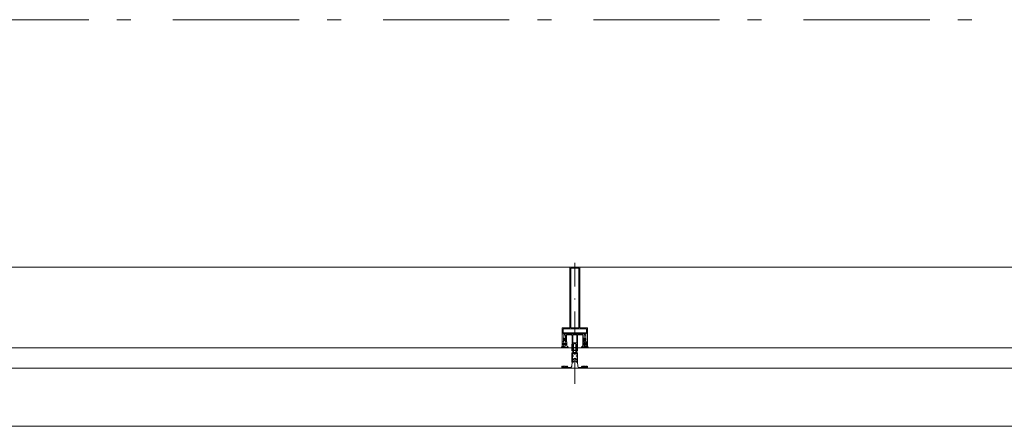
# Model space of a CAD drawing. Header units: millimetres. Extents: x -88840 to 85996, y -16279 to 104709.
# Tile 140 of 184: x 67100 to 69052, y 71935 to 72740. Entities that reach past the tile are written whole.
import ezdxf

# ---------------------------------------------------------------- set-up
doc = ezdxf.new("R2010")
doc.units = ezdxf.units.MM
doc.header["$LTSCALE"] = 400
for name, pattern in [('STYLE_06', [1.041641, 0.625, -0.208282, 0.069427, -0.138931]), ('STYLE_15', [0.240945, 0.11811, -0.059055, 0.004724, -0.059055]), ('STYLE_16', [0.177165, 0.11811, -0.059055])]:
    doc.linetypes.add(name, pattern=pattern)
doc.layers.add('Buitenkozijnen', color=140, linetype='Continuous', lineweight=15)
doc.layers.add('None', color=7, linetype='Continuous', lineweight=9)

# ---------------------------------------------------------------- blocks, each defined once
blk = doc.blocks.new('*U341')
at = {"layer": 'None', "color": 8, "lineweight": 5, "flags": 128}
for points in [[(-5, -154.3), (-5, -154.3, 0.414214), (-5.5, -154.8), (-5.5, -172.5), (-5.5, -172.5, 0.414214), (-5, -173), (-4, -173), (-4, -173, 0.414214), (-3.5, -172.5), (-3.5, -172.5, 0.414214), (-4, -172), (-4.5, -172), (-4.5, -168.8), (-4.5, -168.8, -0.414214), (-4, -168.3), (-2.7, -168.3), (-2.7, -168.3, 0.221695), (-1.9, -167.9), (-0.8, -166.5), (-0.8, -166.5, -0.466308), (0.8, -166.5), (2, -167.9), (2, -167.9, 0.221695), (2.7, -168.3), (4, -168.3), (4, -168.3, -0.414214), (4.5, -168.8), (4.5, -172), (4, -172), (4, -172, 0.414214), (3.5, -172.5), (3.5, -172.5, 0.414214), (4, -173), (5, -173), (5, -173, 0.414214), (5.5, -172.5), (5.5, -154.8), (5.5, -154.8, 0.414214), (5, -154.3), (4.7, -154.3), (4.7, -155), (4.7, -155, -0.414214), (4.4, -155.3), (4.1, -155.3), (4.1, -155.3, -0.414214), (3.3, -154.5), (3.3, -150.6), (3.3, -150.6, -0.414214), (4.1, -149.8), (4.4, -149.8), (4.4, -149.8, -0.414214), (4.7, -150.1), (4.7, -150.8), (5, -150.8), (5, -150.8, 0.414214), (5.5, -150.3), (5.5, -137.6), (5.5, -137.6, 0.351868), (5.3, -137.3), (5.3, -137.3, 0.351868), (4.9, -137.5), (4.1, -139.2), (4.1, -139.2, 0.314902), (4.2, -139.4), (4.5, -139.7), (4.5, -139.7, -0.198912), (4.5, -139.9), (4.5, -140.1), (4.5, -140.1, -0.198912), (4.5, -140.3), (4.2, -140.6), (4.2, -140.6, 0.414214), (4.2, -140.8), (4.5, -141.1), (4.5, -141.1, -0.198912), (4.5, -141.3), (4.5, -141.5), (4.5, -141.5, -0.198912), (4.5, -141.7), (4.2, -142), (4.2, -142, 0.414214), (4.2, -142.2), (4.5, -142.5), (4.5, -142.5, -0.198912), (4.5, -142.7), (4.5, -143.2), (4.5, -143.2, -0.087489), (4.5, -143.3), (4.2, -144.1), (4.2, -148.5), (4.2, -148.5, -0.414214), (3.9, -148.8), (-3.9, -148.8), (-3.9, -148.8, -0.414214), (-4.2, -148.5), (-4.2, -144.1), (-4.5, -143.3), (-4.5, -143.3, -0.087489), (-4.5, -143.2), (-4.5, -142.7), (-4.5, -142.7, -0.198912), (-4.4, -142.5), (-4.1, -142.2), (-4.1, -142.2, 0.414214), (-4.1, -142), (-4.4, -141.7), (-4.4, -141.7, -0.198912), (-4.5, -141.5), (-4.5, -141.3), (-4.5, -141.3, -0.198912), (-4.4, -141.1), (-4.1, -140.8), (-4.1, -140.8, 0.414214), (-4.1, -140.6), (-4.4, -140.3), (-4.4, -140.3, -0.198912), (-4.5, -140.1), (-4.5, -139.9), (-4.5, -139.9, -0.198912), (-4.4, -139.7), (-4.1, -139.4), (-4.1, -139.4, 0.314902), (-4.1, -139.2), (-4.9, -137.5), (-4.9, -137.5, 0.351868), (-5.3, -137.3), (-5.3, -137.3, 0.351868), (-5.5, -137.6), (-5.5, -150.3), (-5.5, -150.3, 0.414214), (-5, -150.8), (-4.7, -150.8), (-4.7, -150.1), (-4.7, -150.1, -0.414214), (-4.4, -149.8), (-4.1, -149.8), (-4.1, -149.8, -0.414214), (-3.3, -150.6), (-3.3, -154.5), (-3.3, -154.5, -0.414214), (-4.1, -155.3), (-4.4, -155.3), (-4.4, -155.3, -0.414214), (-4.7, -155), (-4.7, -154.3)], [(-1.8, -149.8, 0.414214), (-2.3, -150.3), (-2.3, -155.1), (-2.3, -155.1, 0.414214), (-2.1, -155.3), (2.1, -155.3), (2.1, -155.3, 0.414214), (2.3, -155.1), (2.3, -150.3), (2.3, -150.3, 0.414214), (1.8, -149.8), (-1.8, -149.8)], [(-4.5, -161.7, -0.414214), (-4, -161.2), (-2.7, -161.2), (-2.7, -161.2, 0.414214), (-2.5, -161), (-2.5, -160.4), (-2.5, -160.4, 0.414214), (-2.7, -160.2), (-4, -160.2), (-4, -160.2, -0.414214), (-4.5, -159.7), (-4.5, -156.8), (-4.5, -156.8, -0.414214), (-4, -156.3), (4, -156.3), (4, -156.3, -0.414214), (4.5, -156.8), (4.5, -159.7), (4.5, -159.7, -0.414214), (4, -160.2), (2.7, -160.2), (2.7, -160.2, 0.414214), (2.5, -160.4), (2.5, -161), (2.5, -161, 0.414214), (2.7, -161.2), (4, -161.2), (4, -161.2, -0.414214), (4.5, -161.7), (4.5, -166.8), (4.5, -166.8, -0.414214), (4, -167.3), (3, -167.3), (3, -167.3, -0.221695), (2.6, -167.1), (1.5, -165.9), (1.5, -165.9, 0.466308), (-1.5, -165.9), (-2.6, -167.1), (-2.6, -167.1, -0.221695), (-2.9, -167.3), (-4, -167.3), (-4, -167.3, -0.414214), (-4.5, -166.8), (-4.5, -161.7)]]:
    blk.add_lwpolyline(points, format="xyb", close=True, dxfattribs=at)
blk = doc.blocks.new('*U342')
at = {"layer": 'None', "color": 8, "lineweight": 5, "flags": 128}
for points in [[(-6, -180.7), (-6, -180.7, -0.388879), (-8.7, -183.2), (-8.7, -183.2), (-20.4, -183.2), (-21.6, -183.9), (-22.9, -183.9), (-22.9, -182.7), (-23.8, -182.7), (-23.8, -184.8), (23.8, -184.8), (23.8, -182.7), (22.9, -182.7), (22.9, -183.9), (21.7, -183.9), (20.4, -183.2), (8.7, -183.2), (8.7, -183.2, -0.388879), (6, -180.7), (6, -180.7), (5.3, -173.2), (2.5, -173.2), (2.5, -171.2), (-2.5, -171.2), (-2.5, -173.2), (-5.3, -173.2), (-6, -180.7)], [(-13.5, -182.8), (-13.5, -181.9), (-14.5, -181.1), (-14.5, -181.1, 0.36397), (-14.9, -181.1), (-14.9, -181.1), (-15.4, -181.5), (-15.4, -181.5, -0.36397), (-15.8, -181.5), (-15.8, -181.5), (-16.3, -181.1), (-16.3, -181.1, 0.36397), (-16.7, -181.1), (-16.7, -181.1), (-17.2, -181.5), (-17.2, -181.5, -0.36397), (-17.6, -181.5), (-17.6, -181.5), (-18.1, -181.1), (-18.1, -181.1, 0.36397), (-18.5, -181.1), (-18.5, -181.1), (-19, -181.5), (-19, -181.5, -0.36397), (-19.4, -181.5), (-19.4, -181.5), (-19.9, -181.1), (-19.9, -181.1, 0.36397), (-20.3, -181.1), (-20.3, -181.1), (-20.8, -181.5), (-20.8, -181.5, -0.36397), (-21.2, -181.5), (-21.2, -181.5), (-21.7, -181.1), (-21.7, -181.1, 0.36397), (-22.1, -181.1), (-22.1, -181.1), (-22.4, -181.3), (-23.2, -181.3), (-23.5, -181.1), (-23.5, -181.1, 0.36397), (-23.9, -181.1), (-23.9, -181.1), (-24.2, -181.3), (-24.5, -181.3), (-24.5, -181.3, -0.267949), (-24.8, -181.2), (-24.8, -181.2), (-24.9, -180.9), (-24.9, -180.9, 0.339454), (-25.3, -180.7), (-25.3, -180.7, 0.339454), (-25.5, -181), (-25.5, -181), (-25.5, -184.4), (-25.5, -184.4, 0.414214), (-25.2, -184.7), (-25.2, -184.7), (-24.3, -184.7), (-24.3, -184.7, 0.414214), (-24, -184.4), (-24, -184.4), (-24, -182.7), (-24, -182.7, 0.236068), (-24.1, -182.5), (-24.1, -182.5), (-24.1, -182.5, -0.548276), (-24, -182.2), (-24, -182.2, -0.548276), (-23.8, -182.4), (-23.8, -182.4), (-23.8, -182.4, 0.250388), (-23.6, -182.3), (-23.6, -182.3), (-22.8, -182.3), (-22.8, -182.3, -0.414214), (-22.5, -182.6), (-22.5, -182.6), (-22.5, -183.3), (-22.5, -183.3, 0.414214), (-22.2, -183.6), (-22.2, -183.6), (-22, -183.6), (-22, -183.6, 0.131652), (-21.8, -183.5), (-21.8, -183.5), (-20.5, -182.8), (-13.5, -182.8)], [(13.5, -182.8), (13.5, -181.9), (14.5, -181.1), (14.5, -181.1, -0.36397), (14.9, -181.1), (14.9, -181.1), (15.4, -181.5), (15.4, -181.5, 0.36397), (15.8, -181.5), (15.8, -181.5), (16.3, -181.1), (16.3, -181.1, -0.36397), (16.7, -181.1), (16.7, -181.1), (17.2, -181.5), (17.2, -181.5, 0.36397), (17.6, -181.5), (17.6, -181.5), (18.1, -181.1), (18.1, -181.1, -0.36397), (18.5, -181.1), (18.5, -181.1), (19, -181.5), (19, -181.5, 0.36397), (19.4, -181.5), (19.4, -181.5), (19.9, -181.1), (19.9, -181.1, -0.36397), (20.3, -181.1), (20.3, -181.1), (20.8, -181.5), (20.8, -181.5, 0.36397), (21.2, -181.5), (21.2, -181.5), (21.7, -181.1), (21.7, -181.1, -0.36397), (22.1, -181.1), (22.1, -181.1), (22.4, -181.3), (23.2, -181.3), (23.5, -181.1), (23.5, -181.1, -0.36397), (23.9, -181.1), (23.9, -181.1), (24.2, -181.3), (24.5, -181.3), (24.5, -181.3, 0.267949), (24.8, -181.2), (24.8, -181.2), (25, -180.9), (25, -180.9, -0.339454), (25.3, -180.7), (25.3, -180.7, -0.339454), (25.5, -181), (25.5, -181), (25.5, -184.4), (25.5, -184.4, -0.414214), (25.2, -184.7), (25.2, -184.7), (24.3, -184.7), (24.3, -184.7, -0.414214), (24, -184.4), (24, -184.4), (24, -182.7), (24, -182.7, -0.236068), (24.1, -182.5), (24.1, -182.5), (24.1, -182.5, 0.548276), (24.1, -182.2), (24.1, -182.2, 0.548276), (23.9, -182.4), (23.9, -182.4), (23.9, -182.4, -0.250388), (23.6, -182.3), (23.6, -182.3), (22.8, -182.3), (22.8, -182.3, 0.414214), (22.5, -182.6), (22.5, -182.6), (22.5, -183.3), (22.5, -183.3, -0.414214), (22.2, -183.6), (22.2, -183.6), (22, -183.6), (22, -183.6, -0.131652), (21.8, -183.5), (21.8, -183.5), (20.5, -182.8), (13.5, -182.8)]]:
    blk.add_lwpolyline(points, format="xyb", close=True, dxfattribs=at)
blk = doc.blocks.new('verticale stijl 150x50 UV')
at = {"layer": 'None', "color": 8, "linetype": 'STYLE_15', "lineweight": 5}
blk.add_line((0, -216), (0, 35), dxfattribs=at)
at = {"layer": 'None', "color": 8, "lineweight": 5}
for p, q in [((-24.8, -133.4), (-24.8, -133.4)), ((-24.8, -134.2), (-24.8, -134.2)), ((-24.8, -135), (-24.8, -135)), ((-24.8, -135.8), (-24.8, -135.8)), ((-24, -133), (-24, -133)), ((-24, -133.8), (-24, -133.8)), ((-24, -134.6), (-24, -134.6)), ((-24, -135.4), (-24, -135.4)), ((-24, -136.2), (-24, -136.2)), ((-23.2, -133.4), (-23.2, -133.4)), ((-23.2, -134.2), (-23.2, -134.2)), ((-23.2, -135), (-23.2, -135)), ((-23.2, -135.8), (-23.2, -135.8)), ((-22.4, -133), (-22.4, -133)), ((-22.4, -133.8), (-22.4, -133.8)), ((-22.4, -134.6), (-22.4, -134.6)), ((-21.6, -126.9), (-21.6, -126.9)), ((-21.6, -127.7), (-21.6, -127.7)), ((-21.6, -128.5), (-21.6, -128.5)), ((-21.6, -129.3), (-21.6, -129.3)), ((-21.6, -130.1), (-21.6, -130.1)), ((-21.6, -130.9), (-21.6, -130.9)), ((-21.6, -131.8), (-21.6, -131.8)), ((-21.6, -132.6), (-21.6, -132.6)), ((-21.6, -133.4), (-21.6, -133.4)), ((-21.6, -134.2), (-21.6, -134.2)), ((-21.6, -135), (-21.6, -135)), ((-20.7, -126.5), (-20.7, -126.5)), ((-20.7, -128.9), (-20.7, -128.9)), ((-20.7, -129.7), (-20.7, -129.7)), ((-20.7, -130.5), (-20.7, -130.5)), ((-20.7, -131.4), (-20.7, -131.4)), ((-20.7, -132.2), (-20.7, -132.2)), ((-20.7, -133), (-20.7, -133)), ((-20.7, -133.8), (-20.7, -133.8)), ((-20.7, -134.6), (-20.7, -134.6)), ((-20.7, -135.4), (-20.7, -135.4)), ((-20.7, -136.2), (-20.7, -136.2)), ((-19.9, -126.1), (-19.9, -126.1)), ((-19.9, -130.1), (-19.9, -130.1)), ((-19.9, -130.9), (-19.9, -130.9)), ((-19.9, -131.8), (-19.9, -131.8)), ((-19.9, -132.6), (-19.9, -132.6)), ((-19.9, -133.4), (-19.9, -133.4)), ((-19.9, -134.2), (-19.9, -134.2)), ((-19.9, -135), (-19.9, -135)), ((-19.9, -135.8), (-19.9, -135.8)), ((-19.1, -126.5), (-19.1, -126.5)), ((-19.1, -127.3), (-19.1, -127.3)), ((-19.1, -128.9), (-19.1, -128.9)), ((-19.1, -129.7), (-19.1, -129.7)), ((-19.1, -130.5), (-19.1, -130.5)), ((-19.1, -131.4), (-19.1, -131.4)), ((-19.1, -132.2), (-19.1, -132.2)), ((-19.1, -133), (-19.1, -133)), ((-19.1, -133.8), (-19.1, -133.8)), ((-19.1, -134.6), (-19.1, -134.6)), ((-18.3, -127.7), (-18.3, -127.7)), ((-18.3, -128.5), (-18.3, -128.5)), ((-18.3, -129.3), (-18.3, -129.3)), ((-18.3, -133.4), (-18.3, -133.4)), ((-18.3, -134.2), (-18.3, -134.2)), ((-18.3, -135), (-18.3, -135)), ((-17.5, -133), (-17.5, -133)), ((-17.5, -133.8), (-17.5, -133.8)), ((-17.5, -134.6), (-17.5, -134.6)), ((-17.5, -135.4), (-17.5, -135.4)), ((-17.5, -136.2), (-17.5, -136.2)), ((-16.7, -133.4), (-16.7, -133.4)), ((-16.7, -134.2), (-16.7, -134.2)), ((-16.7, -135), (-16.7, -135)), ((-16.7, -135.8), (-16.7, -135.8)), ((-25.6, -142.7), (-25.6, -142.7)), ((-25.6, -144.4), (-25.6, -144.4)), ((-24.8, -136.6), (-24.8, -136.6)), ((-24.8, -137.4), (-24.8, -137.4)), ((-24.8, -138.3), (-24.8, -138.3)), ((-24.8, -139.1), (-24.8, -139.1)), ((-24.8, -139.9), (-24.8, -139.9)), ((-24.8, -140.7), (-24.8, -140.7)), ((-24.8, -141.5), (-24.8, -141.5)), ((-24.8, -142.3), (-24.8, -142.3)), ((-24.8, -143.1), (-24.8, -143.1)), ((-24.8, -144.8), (-24.8, -144.8)), ((-24, -137), (-24, -137)), ((-24, -137.9), (-24, -137.9)), ((-24, -138.7), (-24, -138.7)), ((-24, -139.5), (-24, -139.5)), ((-24, -140.3), (-24, -140.3)), ((-24, -141.1), (-24, -141.1)), ((-24, -141.9), (-24, -141.9)), ((-24, -142.7), (-24, -142.7)), ((-24, -144.4), (-24, -144.4)), ((-23.2, -136.6), (-23.2, -136.6)), ((-23.2, -137.4), (-23.2, -137.4)), ((-23.2, -138.3), (-23.2, -138.3)), ((-23.2, -139.1), (-23.2, -139.1)), ((-23.2, -139.9), (-23.2, -139.9)), ((-23.2, -140.7), (-23.2, -140.7)), ((-23.2, -141.5), (-23.2, -141.5)), ((-23.2, -144.8), (-23.2, -144.8)), ((-22.4, -140.3), (-22.4, -140.3)), ((-22.4, -141.1), (-22.4, -141.1)), ((-22.4, -144.4), (-22.4, -144.4)), ((-21.6, -139.9), (-21.6, -139.9)), ((-21.6, -140.7), (-21.6, -140.7)), ((-21.6, -141.5), (-21.6, -141.5)), ((-21.6, -144.8), (-21.6, -144.8)), ((-20.7, -137), (-20.7, -137)), ((-20.7, -137.9), (-20.7, -137.9)), ((-20.7, -138.7), (-20.7, -138.7)), ((-20.7, -139.5), (-20.7, -139.5)), ((-20.7, -140.3), (-20.7, -140.3)), ((-20.7, -141.1), (-20.7, -141.1)), ((-20.7, -144.4), (-20.7, -144.4)), ((-19.9, -136.6), (-19.9, -136.6)), ((-19.9, -137.4), (-19.9, -137.4)), ((-19.9, -138.3), (-19.9, -138.3)), ((-19.9, -139.1), (-19.9, -139.1)), ((-19.9, -139.9), (-19.9, -139.9)), ((-19.9, -140.7), (-19.9, -140.7)), ((-19.9, -141.5), (-19.9, -141.5)), ((-19.9, -142.3), (-19.9, -142.3)), ((-19.9, -143.1), (-19.9, -143.1)), ((-19.9, -143.9), (-19.9, -143.9)), ((-19.1, -140.3), (-19.1, -140.3)), ((-19.1, -141.1), (-19.1, -141.1)), ((-19.1, -141.9), (-19.1, -141.9)), ((-18.3, -139.9), (-18.3, -139.9)), ((-18.3, -140.7), (-18.3, -140.7)), ((-18.3, -141.5), (-18.3, -141.5)), ((-18.3, -142.3), (-18.3, -142.3)), ((-17.5, -137), (-17.5, -137)), ((-17.5, -137.9), (-17.5, -137.9)), ((-17.5, -138.7), (-17.5, -138.7)), ((-17.5, -139.5), (-17.5, -139.5)), ((-17.5, -140.3), (-17.5, -140.3)), ((-17.5, -141.1), (-17.5, -141.1)), ((-17.5, -141.9), (-17.5, -141.9)), ((-17.5, -142.7), (-17.5, -142.7)), ((-16.7, -136.6), (-16.7, -136.6)), ((-16.7, -137.4), (-16.7, -137.4)), ((-16.7, -138.3), (-16.7, -138.3)), ((-16.7, -139.1), (-16.7, -139.1)), ((-16.7, -139.9), (-16.7, -139.9)), ((-16.7, -140.7), (-16.7, -140.7)), ((-16.7, -141.5), (-16.7, -141.5)), ((-16.7, -142.3), (-16.7, -142.3)), ((-16.7, -143.1), (-16.7, -143.1)), ((-15.9, -141.1), (-15.9, -141.1)), ((-15.9, -141.9), (-15.9, -141.9)), ((-15.9, -142.7), (-15.9, -142.7)), ((-15.9, -144.4), (-15.9, -144.4)), ((-15.1, -142.3), (-15.1, -142.3)), ((-15.1, -143.1), (-15.1, -143.1)), ((-15.1, -143.9), (-15.1, -143.9)), ((-15.1, -144.8), (-15.1, -144.8)), ((-14.2, -141.9), (-14.2, -141.9)), ((-14.2, -142.7), (-14.2, -142.7)), ((-14.2, -143.5), (-14.2, -143.5)), ((-14.2, -144.4), (-14.2, -144.4)), ((-13.4, -143.1), (-13.4, -143.1)), ((-13.4, -143.9), (-13.4, -143.9))]:
    blk.add_line(p, q, dxfattribs=at)
at = {"layer": 'None', "color": 8, "linetype": 'STYLE_16', "lineweight": 5}
for p, q in [((-2.2, -155.1), (0, -154.5)), ((-2.2, -156.7), (-2.2, -155.1)), ((-1.5, -156.9), (-1.5, -155)), ((-1, -157), (-1, -155.1)), ((2.3, -155.1), (0, -154.5)), ((1, -157), (1, -155.1)), ((1.5, -156.9), (1.5, -155)), ((2.3, -156.7), (2.3, -155.1))]:
    blk.add_line(p, q, dxfattribs=at)
at = {"layer": 'None', "color": 8, "linetype": 'Continuous', "lineweight": 5, "flags": 128}
for points in [[(-10, 15.4), (10, 15.4), (10, -104.8), (25, -104.8), (25, -116.8), (-25, -116.8), (-25, -104.8), (-10, -104.8)], [(-8, 13.4), (-8, -104.8), (8, -104.8), (8, 13.4)], [(8, -106.8), (-8, -106.8), (-23, -106.8), (-23, -114.8), (23, -114.8), (23, -106.8)]]:
    blk.add_lwpolyline(points, close=True, dxfattribs=at)
at = {"layer": 'None', "color": 8, "lineweight": 5, "flags": 128}
for points in [[(25, -132.6), (25, -116.8), (23.1, -116.8), (-23.1, -116.8), (-25, -116.8), (-25, -132.6), (-22.1, -132.6), (-22.1, -128), (-22.6, -128), (-22.6, -126.6), (-22.1, -126.6), (-22.1, -124.7), (-21.9, -124.5), (-21.9, -120.3), (-21.9, -120.3, -0.414214), (-20.2, -118.6), (-20.1, -118.6), (-20.1, -118.6, -0.414214), (-18.4, -120.3), (-18.4, -124.5), (-18.2, -124.7), (-18.2, -126.6), (-17.7, -126.6), (-17.7, -128), (-18.2, -128), (-18.2, -132.6), (-16.3, -132.6), (-16.3, -119.8), (-16.3, -119.8, -0.414214), (-15.1, -118.6), (-15.1, -118.6), (-6.5, -118.6), (-6.5, -118.6, -0.414214), (-5.3, -119.8), (-5.3, -136.8), (-3.9, -136.8), (-3.9, -139.6), (-4.3, -140), (-3.9, -140.4), (-3.9, -141), (-4.3, -141.4), (-3.9, -141.8), (-3.9, -142.4), (-4.3, -142.8), (-3.9, -143.8), (-3.9, -148.6), (-2.2, -148.6), (-2.2, -137.8), (-2.2, -137.8, -0.414214), (0, -135.6), (0, -135.6), (0, -135.6, -0.414214), (2.2, -137.8), (2.2, -148.6), (3.9, -148.6), (3.9, -143.8), (4.3, -142.8), (3.9, -142.4), (3.9, -141.8), (4.3, -141.4), (3.9, -141), (3.9, -140.4), (4.3, -140), (3.9, -139.6), (3.9, -136.8), (5.4, -136.8), (5.4, -119.8), (5.4, -119.8, -0.414214), (6.6, -118.6), (6.6, -118.6), (15.1, -118.6), (15.1, -118.6, -0.414214), (16.3, -119.8), (16.3, -132.6), (18.2, -132.6), (18.2, -128), (17.7, -128), (17.7, -126.6), (18.2, -126.6), (18.2, -124.7), (18.5, -124.5), (18.5, -120.3), (18.5, -120.3, -0.414214), (20.2, -118.6), (20.2, -118.6), (20.2, -118.6, -0.414214), (21.9, -120.3), (21.9, -124.5), (22.1, -124.7), (22.1, -126.6), (22.6, -126.6), (22.6, -128), (22.1, -128), (22.1, -132.6)], [(-14.8, -144.8), (-14.8, -144.8, 0.390793), (-13.2, -143.5), (-13.2, -143.5, 0.390793), (-14.4, -141.8), (-14.4, -141.8, -0.352623), (-16, -139.9), (-16, -133.1), (-16, -133.1, 0.414214), (-16.3, -132.8), (-17.6, -132.8), (-18.1, -133), (-18.1, -133, -0.520293), (-18.3, -132.8), (-18.3, -130.1), (-18.2, -130), (-18.2, -128), (-18.2, -128, -0.577863), (-18.1, -127.7), (-18, -127.7), (-18, -127.7, 0.366605), (-17.7, -127.5), (-17.7, -127.5, 0.366605), (-17.9, -127.1), (-17.9, -127.1, -0.130834), (-19.2, -126.1), (-19.2, -126.1, 0.439074), (-20.7, -126.1), (-20.7, -126.1, -0.133252), (-22, -127.1), (-22, -127.1, 0.366605), (-22.2, -127.5), (-22.2, -127.5, 0.366605), (-21.9, -127.7), (-21.8, -127.7), (-21.8, -127.7, -0.577455), (-21.8, -128), (-21.8, -130), (-21.6, -130.1), (-21.6, -132.8), (-21.6, -132.8, -0.52048), (-21.9, -133), (-22.4, -132.8), (-24.7, -132.8), (-24.7, -132.8, 0.414214), (-25, -133.1), (-25, -140.9), (-25, -140.9, -0.255976), (-25.9, -142.6), (-25.9, -142.6, 0.749676), (-25.3, -144.8), (-21.2, -144.8), (-21.2, -144.8, 0.414214), (-19.2, -142.8), (-19.2, -142.8, -0.402808), (-18.7, -142.3), (-18.7, -142.3, -0.402808), (-18.2, -142.8), (-18.2, -142.8, 0.233259), (-18, -143.1), (-14.6, -143.6), (-14.6, -143.6, -0.419014), (-14.5, -143.7), (-14.5, -143.7, -0.419014), (-14.6, -143.8), (-16, -143.8), (-16, -143.8, 0.414214), (-16.5, -144.3), (-16.5, -144.3, 0.414214), (-16, -144.8)], [(-23, -135.9), (-23, -135.9, -0.414214), (-22.1, -135), (-22.1, -135, -0.414214), (-21.3, -135.9), (-21.3, -138.8), (-21.3, -138.8, -0.414214), (-22.1, -139.6), (-22.1, -139.6, -0.414214), (-23, -138.8)], [(-21, -127.8, -0.29188), (-20.8, -127.3), (-20.3, -126.9), (-20.3, -126.9, -0.344328), (-19.7, -126.9), (-19.2, -127.3), (-19.2, -127.3, -0.29188), (-19, -127.8), (-19.4, -129.5), (-19.4, -129.5, -0.348796), (-20, -130), (-20, -130, -0.348796), (-20.6, -129.5), (-21, -127.8)], [(-18.8, -139.6, -0.414214), (-19.7, -138.8), (-19.7, -135.9), (-19.7, -135.9, -0.414214), (-18.8, -135), (-18.8, -135, -0.414214), (-18, -135.9), (-18, -138.8), (-18, -138.8, -0.414214), (-18.8, -139.6)], [(14.8, -144.8), (14.8, -144.8, -0.390793), (13.3, -143.5), (13.3, -143.5, -0.390793), (14.4, -141.8), (14.4, -141.8, 0.352623), (16, -139.9), (16, -133.1), (16, -133.1, -0.414214), (16.3, -132.8), (17.6, -132.8), (18.1, -133), (18.1, -133, 0.520293), (18.4, -132.8), (18.4, -130.1), (18.2, -130), (18.2, -128), (18.2, -128, 0.577863), (18.2, -127.7), (18.1, -127.7), (18.1, -127.7, -0.366605), (17.8, -127.5), (17.8, -127.5, -0.366605), (18, -127.1), (18, -127.1, 0.130834), (19.3, -126.1), (19.3, -126.1, -0.439074), (20.7, -126.1), (20.7, -126.1, 0.133252), (22.1, -127.1), (22.1, -127.1, -0.366605), (22.3, -127.5), (22.3, -127.5, -0.366605), (22, -127.7), (21.9, -127.7), (21.9, -127.7, 0.577455), (21.8, -128), (21.8, -130), (21.7, -130.1), (21.7, -132.8), (21.7, -132.8, 0.52048), (21.9, -133), (22.4, -132.8), (24.7, -132.8), (24.7, -132.8, -0.414214), (25, -133.1), (25, -140.9), (25, -140.9, 0.255976), (25.9, -142.6), (25.9, -142.6, -0.749676), (25.3, -144.8), (21.2, -144.8), (21.2, -144.8, -0.414214), (19.2, -142.8), (19.2, -142.8, 0.402808), (18.7, -142.3), (18.7, -142.3, 0.402808), (18.2, -142.8), (18.2, -142.8, -0.233259), (18, -143.1), (14.6, -143.6), (14.6, -143.6, 0.419014), (14.5, -143.7), (14.5, -143.7, 0.419014), (14.6, -143.8), (16, -143.8), (16, -143.8, -0.414214), (16.5, -144.3), (16.5, -144.3, -0.414214), (16, -144.8)], [(18.9, -139.6, 0.414214), (19.7, -138.8), (19.7, -135.9), (19.7, -135.9, 0.414214), (18.9, -135), (18.9, -135, 0.414214), (18, -135.9), (18, -138.8), (18, -138.8, 0.414214), (18.9, -139.6)], [(21, -127.8, 0.29188), (20.8, -127.3), (20.3, -126.9), (20.3, -126.9, 0.344328), (19.7, -126.9), (19.2, -127.3), (19.2, -127.3, 0.29188), (19, -127.8), (19.4, -129.5), (19.4, -129.5, 0.348796), (20, -130), (20, -130, 0.348796), (20.6, -129.5), (21, -127.8)], [(23, -135.9), (23, -135.9, 0.414214), (22.2, -135), (22.2, -135, 0.414214), (21.3, -135.9), (21.3, -138.8), (21.3, -138.8, 0.414214), (22.2, -139.6), (22.2, -139.6, 0.414214), (23, -138.8)], [(-23.2, -141.6), (-23.2, -141.6, 0.418874), (-23.7, -142.1), (-23.7, -142.1, -0.396568), (-25.3, -143.4), (-25.3, -143.4, 0.437017), (-25.7, -143.7), (-25.7, -143.7, 0.437017), (-25.4, -144), (-21.9, -144), (-21.9, -144, 0.263556), (-20.2, -143), (-20.2, -143, 0.552342), (-20.8, -141.8)], [(0, -157.1), (0, -157.1, -0.163834), (-4.3, -155.6), (-4.3, -155.6), (-4.3, -155.6, -0.234469), (-4.7, -154.8), (-4.7, -154.8), (-4.7, -153.6), (4.8, -153.6), (4.8, -154.8), (4.8, -154.8, -0.234469), (4.4, -155.6), (4.4, -155.6), (4.4, -155.6, -0.163834), (0, -157.1), (0, -157.1)], [(23.2, -141.6), (23.2, -141.6, -0.418874), (23.7, -142.1), (23.7, -142.1, 0.396568), (25.3, -143.4), (25.3, -143.4, -0.437017), (25.7, -143.7), (25.7, -143.7, -0.437017), (25.4, -144), (21.9, -144), (21.9, -144, -0.263556), (20.2, -143), (20.2, -143, -0.552342), (20.8, -141.8)]]:
    blk.add_lwpolyline(points, format="xyb", close=True, dxfattribs=at)
blk.add_lwpolyline([(4, -118.6), (4, -134.3), (-4, -134.3), (-4, -118.6)], close=True, dxfattribs=at)
at = {"layer": 'None', "color": 8, "linetype": 'STYLE_16', "lineweight": 5}
for centre, radius, start, end in [((-1.6, -158.4), 3.38, 79.3357, 100.6643), ((0, -163.2), 8.16, 82.9585, 97.0415), ((1.6, -158.4), 3.38, 79.3357, 100.6643), ((0, -160.4), 3.5, 73.4149, 106.5851)]:
    blk.add_arc(centre, radius, start, end, dxfattribs=at)
at = {"layer": 'None', "color": 7}
for name in ['*U341', '*U342']:
    blk.add_blockref(name, (0, 0), dxfattribs=at)

msp = doc.modelspace()

# ---------------------------------------------------------------- linework, layer by layer
at = {"layer": 'Buitenkozijnen', "color": 43, "linetype": 'Continuous', "lineweight": 9}
for p, q in [((69995.7746, 72250.04674), (47763.50728, 72250.04674)), ((69995.7746, 71934.77475), (47838.85847, 71934.77475))]:
    msp.add_line(p, q, dxfattribs=at)
at = {"layer": 'Buitenkozijnen', "color": 140, "linetype": 'Continuous', "lineweight": 15}
for p, q in [((47780.6844, 72090.04674), (69995.7746, 72090.04674)), ((47780.6844, 72050.04674), (69995.7746, 72050.04674))]:
    msp.add_line(p, q, dxfattribs=at)
at = {"layer": 'None', "color": 43, "linetype": 'STYLE_06', "lineweight": 9}
msp.add_line((79320.2844, 72740.04674), (47074.65054, 72740.04674), dxfattribs=at)

# ---------------------------------------------------------------- block references
at = {"layer": 'Buitenkozijnen', "color": 7, "xscale": -1}
msp.add_blockref('verticale stijl 150x50 UV', (68200.2965, 72234.67074), dxfattribs=at)

doc.saveas('drawing.dxf')
